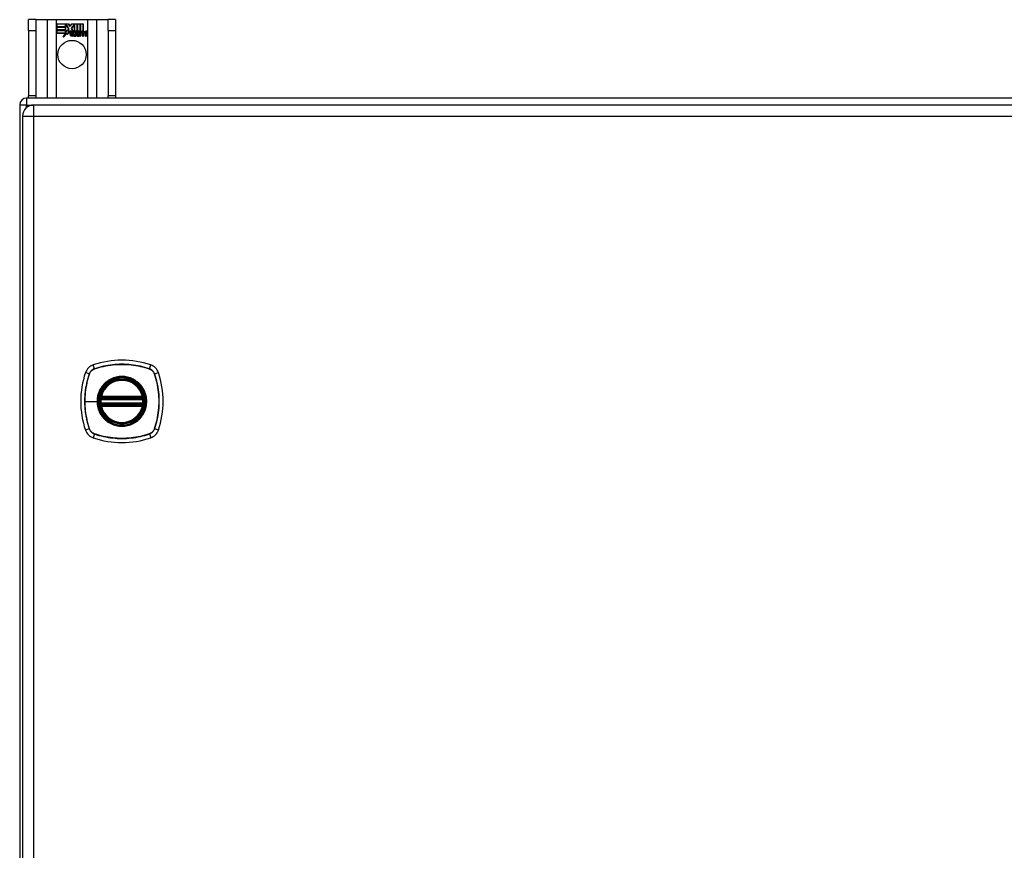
# Model space of a CAD drawing. Header units: inches. Extents: x 11 to 198, y 14 to 125.
# Tile 13 of 24: x 83 to 97, y 80 to 92. Entities that reach past the tile are written whole.
import ezdxf

# ---------------------------------------------------------------- set-up
doc = ezdxf.new("R2010")
doc.units = ezdxf.units.IN
doc.header["$MEASUREMENT"] = 0
doc.layers.add('Visible Edges(ANSI)', color=7, linetype='Continuous', lineweight=25)
doc.layers.add('Visible Tangent Edges(ANSI)', color=7, linetype='Continuous', lineweight=25)

msp = doc.modelspace()

# ---------------------------------------------------------------- linework, layer by layer
at = {"layer": 'Visible Edges(ANSI)'}
for p, q in [((83.158, 92.264), (83.053, 92.264)), ((83.053, 92.108), (83.053, 92.264)), ((83.158, 92.264), (83.158, 92.108)), ((83.158, 92.264), (83.322, 92.264)), ((83.322, 92.264), (83.457, 92.264)), ((83.457, 92.264), (83.899, 92.264)), ((83.462, 92.202), (83.629, 92.202)), ((83.462, 92.161), (83.462, 92.202)), ((83.462, 92.201), (83.462, 92.162)), ((83.629, 92.201), (83.462, 92.201)), ((83.462, 92.162), (83.584, 92.162)), ((83.585, 92.161), (83.462, 92.161)), ((83.462, 92.116), (83.462, 92.156)), ((83.462, 92.156), (83.585, 92.156)), ((83.462, 92.155), (83.462, 92.117)), ((83.584, 92.155), (83.462, 92.155)), ((83.584, 92.162), (83.584, 92.197)), ((83.584, 92.197), (83.589, 92.197)), ((83.584, 92.117), (83.584, 92.155)), ((83.585, 92.196), (83.585, 92.161)), ((83.588, 92.196), (83.585, 92.196)), ((83.585, 92.156), (83.585, 92.116)), ((83.631, 92.134), (83.588, 92.196)), ((83.589, 92.197), (83.632, 92.134)), ((83.629, 92.202), (83.651, 92.169)), ((83.651, 92.167), (83.629, 92.201)), ((83.651, 92.169), (83.668, 92.202)), ((83.669, 92.201), (83.651, 92.167)), ((83.668, 92.202), (83.752, 92.202)), ((83.668, 92.139), (83.711, 92.197)), ((83.693, 92.103), (83.668, 92.139)), ((83.751, 92.201), (83.669, 92.201)), ((83.711, 92.196), (83.669, 92.139)), ((83.669, 92.139), (83.695, 92.101)), ((83.711, 92.197), (83.715, 92.197)), ((83.714, 92.196), (83.711, 92.196)), ((83.714, 92.101), (83.714, 92.196)), ((83.715, 92.197), (83.715, 92.101)), ((83.751, 92.082), (83.751, 92.201)), ((83.752, 92.202), (83.752, 92.078)), ((83.757, 92.088), (83.757, 92.202)), ((83.757, 92.202), (83.794, 92.202)), ((83.758, 92.201), (83.758, 92.09)), ((83.794, 92.201), (83.758, 92.201)), ((83.794, 92.202), (83.794, 92.101)), ((83.794, 92.101), (83.794, 92.201)), ((83.8, 92.101), (83.8, 92.202)), ((83.8, 92.202), (83.837, 92.202)), ((83.8, 92.201), (83.8, 92.101)), ((83.836, 92.201), (83.8, 92.201)), ((83.836, 92.103), (83.836, 92.201)), ((83.837, 92.202), (83.837, 92.102)), ((83.899, 92.264), (84.034, 92.264)), ((84.034, 92.264), (84.198, 92.264)), ((84.198, 92.108), (84.198, 92.264)), ((84.303, 92.264), (84.198, 92.264)), ((84.303, 92.264), (84.303, 92.108)), ((83.053, 92.108), (83.053, 91.17)), ((83.158, 92.108), (83.158, 91.17)), ((83.462, 92.117), (83.584, 92.117)), ((83.585, 92.116), (83.462, 92.116)), ((83.584, 92.11), (83.462, 92.11)), ((83.462, 92.11), (83.462, 92.071)), ((83.462, 92.11), (83.585, 92.11)), ((83.462, 92.07), (83.462, 92.11)), ((83.462, 92.071), (83.584, 92.071)), ((83.583, 92.07), (83.462, 92.07)), ((83.552, 92.011), (83.583, 92.07)), ((83.607, 92.068), (83.552, 92.011)), ((83.584, 92.071), (83.555, 92.015)), ((83.555, 92.015), (83.607, 92.07)), ((83.584, 92.075), (83.584, 92.11)), ((83.586, 92.075), (83.584, 92.075)), ((83.585, 92.11), (83.585, 92.076)), ((83.585, 92.076), (83.586, 92.076)), ((83.586, 92.076), (83.604, 92.111)), ((83.604, 92.109), (83.586, 92.075)), ((83.604, 92.111), (83.607, 92.099)), ((83.606, 92.097), (83.604, 92.109)), ((83.632, 92.134), (83.606, 92.097)), ((83.607, 92.099), (83.631, 92.134)), ((83.607, 92.07), (83.61, 92.053)), ((83.609, 92.051), (83.607, 92.068)), ((83.648, 92.106), (83.609, 92.051)), ((83.61, 92.053), (83.648, 92.107)), ((83.648, 92.107), (83.657, 92.093)), ((83.657, 92.091), (83.648, 92.106)), ((83.661, 92.059), (83.707, 92.059)), ((83.707, 92.058), (83.662, 92.058)), ((83.663, 92.07), (83.693, 92.07)), ((83.694, 92.069), (83.663, 92.069)), ((83.698, 92.033), (83.698, 92.042)), ((83.699, 92.043), (83.699, 92.032)), ((83.706, 92.029), (83.737, 92.064)), ((83.726, 92.029), (83.706, 92.029)), ((83.737, 92.063), (83.707, 92.029)), ((83.707, 92.029), (83.726, 92.029)), ((83.743, 92.101), (83.714, 92.101)), ((83.715, 92.101), (83.743, 92.101)), ((83.737, 92.064), (83.719, 92.097)), ((83.719, 92.097), (83.74, 92.097)), ((83.721, 92.096), (83.737, 92.063)), ((83.739, 92.096), (83.721, 92.096)), ((83.726, 92.029), (83.743, 92.054)), ((83.743, 92.053), (83.726, 92.029)), ((83.749, 92.073), (83.739, 92.096)), ((83.74, 92.097), (83.749, 92.074)), ((83.743, 92.101), (83.751, 92.082)), ((83.752, 92.078), (83.743, 92.101)), ((83.743, 92.054), (83.746, 92.054)), ((83.746, 92.053), (83.743, 92.053)), ((83.746, 92.054), (83.756, 92.029)), ((83.755, 92.029), (83.746, 92.053)), ((83.749, 92.074), (83.752, 92.074)), ((83.752, 92.073), (83.749, 92.073)), ((83.752, 92.074), (83.769, 92.097)), ((83.769, 92.096), (83.752, 92.073)), ((83.776, 92.029), (83.755, 92.029)), ((83.756, 92.029), (83.774, 92.029)), ((83.767, 92.101), (83.757, 92.088)), ((83.758, 92.09), (83.766, 92.101)), ((83.758, 92.064), (83.787, 92.096)), ((83.774, 92.029), (83.758, 92.064)), ((83.789, 92.097), (83.759, 92.064)), ((83.759, 92.064), (83.776, 92.029)), ((83.766, 92.101), (83.794, 92.101)), ((83.794, 92.101), (83.767, 92.101)), ((83.769, 92.097), (83.789, 92.097)), ((83.787, 92.096), (83.769, 92.096)), ((83.784, 92.029), (83.796, 92.097)), ((83.801, 92.029), (83.784, 92.029)), ((83.797, 92.096), (83.785, 92.029)), ((83.785, 92.029), (83.8, 92.029)), ((83.796, 92.097), (83.81, 92.097)), ((83.81, 92.096), (83.797, 92.096)), ((83.8, 92.101), (83.816, 92.101)), ((83.815, 92.101), (83.8, 92.101)), ((83.8, 92.029), (83.805, 92.057)), ((83.806, 92.057), (83.801, 92.029)), ((83.81, 92.097), (83.809, 92.085)), ((83.809, 92.084), (83.81, 92.096)), ((83.809, 92.085), (83.813, 92.085)), ((83.813, 92.084), (83.809, 92.084)), ((83.814, 92.093), (83.815, 92.101)), ((83.816, 92.101), (83.815, 92.095)), ((83.835, 92.072), (83.827, 92.029)), ((83.827, 92.029), (83.834, 92.072)), ((83.827, 92.029), (83.842, 92.029)), ((83.843, 92.029), (83.827, 92.029)), ((83.842, 92.029), (83.847, 92.057)), ((83.848, 92.057), (83.843, 92.029)), ((83.877, 92.072), (83.869, 92.029)), ((83.869, 92.029), (83.876, 92.072)), ((83.869, 92.029), (83.884, 92.029)), ((83.885, 92.029), (83.869, 92.029)), ((83.884, 92.029), (83.893, 92.072)), ((83.893, 92.072), (83.885, 92.029)), ((84.198, 92.108), (84.198, 91.17)), ((84.303, 92.108), (84.303, 91.17)), ((83.053, 91.139), (83.053, 91.17)), ((83.158, 91.17), (83.158, 91.139)), ((84.198, 91.139), (84.198, 91.17)), ((84.303, 91.17), (84.303, 91.139)), ((82.928, 91.04), (82.928, 49.238)), ((112.829, 91.139), (83.027, 91.139)), ((112.726, 91.04), (83.13, 91.04)), ((82.969, 90.879), (82.969, 49.398)), ((84.096, 86.829), (84.69, 86.829)), ((84.1, 86.849), (84.686, 86.849)), ((84.69, 86.751), (84.096, 86.751)), ((84.686, 86.731), (84.1, 86.731))]:
    msp.add_line(p, q, dxfattribs=at)
at = {"layer": 'Visible Edges(ANSI)', "flags": 128}
for points in [[(84.084, 86.843), (84.084, 86.843), (84.084, 86.843), (84.084, 86.843), (84.084, 86.842), (84.084, 86.842), (84.084, 86.841), (84.084, 86.841), (84.084, 86.84), (84.084, 86.839), (84.084, 86.838), (84.083, 86.837), (84.083, 86.836), (84.083, 86.835), (84.083, 86.834), (84.083, 86.832), (84.083, 86.831), (84.082, 86.83), (84.082, 86.828), (84.082, 86.827), (84.082, 86.825), (84.082, 86.823), (84.082, 86.822), (84.081, 86.82), (84.081, 86.819)], [(84.705, 86.819), (84.704, 86.82), (84.704, 86.822), (84.704, 86.823), (84.704, 86.825), (84.704, 86.827), (84.704, 86.828), (84.703, 86.83), (84.703, 86.831), (84.703, 86.832), (84.703, 86.834), (84.703, 86.835), (84.702, 86.836), (84.702, 86.837), (84.702, 86.838), (84.702, 86.839), (84.702, 86.84), (84.702, 86.841), (84.702, 86.841), (84.702, 86.842), (84.701, 86.842), (84.701, 86.843), (84.701, 86.843), (84.701, 86.843), (84.701, 86.843)], [(84.081, 86.761), (84.081, 86.76), (84.082, 86.758), (84.082, 86.757), (84.082, 86.755), (84.082, 86.754), (84.082, 86.752), (84.082, 86.751), (84.083, 86.749), (84.083, 86.748), (84.083, 86.747), (84.083, 86.745), (84.083, 86.744), (84.083, 86.743), (84.084, 86.742), (84.084, 86.741), (84.084, 86.74), (84.084, 86.739), (84.084, 86.739), (84.084, 86.738), (84.084, 86.738), (84.084, 86.737), (84.084, 86.737), (84.084, 86.737), (84.084, 86.737)], [(84.701, 86.737), (84.701, 86.737), (84.701, 86.737), (84.701, 86.737), (84.701, 86.738), (84.702, 86.738), (84.702, 86.739), (84.702, 86.739), (84.702, 86.74), (84.702, 86.741), (84.702, 86.742), (84.702, 86.743), (84.702, 86.744), (84.703, 86.745), (84.703, 86.747), (84.703, 86.748), (84.703, 86.749), (84.703, 86.751), (84.704, 86.752), (84.704, 86.754), (84.704, 86.755), (84.704, 86.757), (84.704, 86.758), (84.704, 86.76), (84.705, 86.761)]]:
    msp.add_lwpolyline(points, dxfattribs=at)
at = {"layer": 'Visible Edges(ANSI)'}
for centre, radius in [((83.678, 91.764), 0.203), ((84.393, 86.79), 0.32), ((84.393, 86.79), 0.315)]:
    msp.add_circle(centre, radius, dxfattribs=at)
for centre, radius, start, end in [((83.694, 92.052), 0.0498, 134.1684, 176.5646), ((83.669, 92.054), 0.0247, 176.5646, 261.5605), ((83.694, 92.052), 0.049, 134.1684, 176.5646), ((83.669, 92.054), 0.0239, 176.5646, 261.5605), ((83.685, 92.061), 0.042, 79.6582, 131.9139), ((83.685, 92.061), 0.0412, 77.079, 133.1785), ((83.685, 92.061), 0.0374, 80.4085, 134.1684), ((83.685, 92.061), 0.0366, 80.3604, 134.1684), ((83.673, 92.055), 0.0127, 160.9907, 244.6784), ((83.673, 92.055), 0.012, 163.5261, 244.6784), ((83.684, 92.067), 0.0218, 109.3797, 175.226), ((83.684, 92.067), 0.021, 109.3797, 172.9975), ((83.676, 92.105), 0.0751, 261.5605, 286.9141), ((83.676, 92.105), 0.0759, 261.5605, 287.3343), ((83.684, 92.079), 0.0384, 244.6784, 292.5609), ((83.684, 92.079), 0.0391, 244.6784, 290.9242), ((83.682, 92.074), 0.0137, 51.1652, 109.3797), ((83.682, 92.074), 0.0144, 51.1652, 109.3797), ((83.683, 92.075), 0.0119, 331.4547, 51.1652), ((83.69, 92.079), 0.0183, 23.8445, 85.1757), ((83.683, 92.075), 0.0127, 329.421, 51.1652), ((83.69, 92.079), 0.019, 23.8445, 85.0802), ((83.675, 92.073), 0.0345, 336.9643, 23.8445), ((83.675, 92.073), 0.0352, 336.1555, 23.8445), ((83.863, 92.047), 0.0589, 147.5992, 170), ((83.863, 92.047), 0.0581, 147.5992, 170), ((83.838, 92.069), 0.03, 89.4776, 147.4114), ((83.838, 92.069), 0.0293, 89.4776, 148.2123), ((83.827, 92.069), 0.0165, 96.03, 147.5992), ((83.836, 92.072), 0.03, 88.7952, 136.5849), ((83.827, 92.069), 0.0157, 96.03, 147.5992), ((83.836, 92.072), 0.0307, 90.2222, 132.7339), ((83.826, 92.078), 0.00825, 23.5571, 96.03), ((83.826, 92.078), 0.0075, 23.5571, 96.03), ((83.819, 92.075), 0.0154, 350, 23.5571), ((83.819, 92.075), 0.0161, 350, 23.5571), ((83.838, 92.086), 0.0127, 16.9928, 89.4776), ((83.838, 92.086), 0.0119, 16.9928, 89.4776), ((83.905, 92.048), 0.0589, 148.5524, 170.8204), ((83.905, 92.048), 0.0581, 148.5584, 170.8257), ((83.816, 92.079), 0.0353, 357.7769, 16.9928), ((83.88, 92.068), 0.0299, 89.6788, 160.8136), ((83.816, 92.079), 0.036, 3.6169, 16.9928), ((83.88, 92.068), 0.0307, 89.6788, 153.9508), ((83.869, 92.069), 0.0165, 96.1027, 147.6301), ((83.869, 92.069), 0.0157, 96.1027, 147.6083), ((83.868, 92.078), 0.00825, 23.5487, 96.1027), ((83.868, 92.078), 0.0075, 23.5487, 96.1027), ((83.861, 92.075), 0.0154, 349.9922, 23.5487), ((83.861, 92.075), 0.0161, 349.9924, 23.5487), ((83.88, 92.086), 0.0131, 18.4748, 89.6788), ((83.88, 92.086), 0.0124, 18.4748, 89.6788), ((83.858, 92.078), 0.0352, 349, 18.4748), ((83.858, 92.078), 0.036, 349, 18.4748), ((83.027, 91.04), 0.099, 90, 180), ((83.13, 90.879), 0.161, 90, 180), ((84.393, 86.101), 1.28, 71.2278, 108.7722), ((85.082, 86.79), 1.28, 161.2278, 198.7722), ((84.038, 87.145), 0.177, 108.7722, 161.2278), ((84.748, 87.145), 0.177, 18.7722, 71.2278), ((83.704, 86.79), 1.28, 341.2278, 18.7722), ((84.393, 86.79), 0.313, 13.6344, 166.3656), ((84.393, 86.79), 0.313, 174.7499, 185.2501), ((84.393, 86.79), 0.313, 166.3656, 170.216), ((84.096, 86.841), 0.0118, 170.216, 270), ((84.1, 86.861), 0.0118, 166.3656, 270), ((84.686, 86.861), 0.0118, 270, 13.6344), ((84.69, 86.841), 0.0118, 270, 9.784), ((84.393, 86.79), 0.313, 9.784, 13.6344), ((84.393, 86.79), 0.313, 354.7499, 5.2501), ((84.096, 86.739), 0.0118, 90, 189.784), ((84.393, 86.79), 0.313, 189.784, 193.6344), ((84.1, 86.719), 0.0118, 90, 193.6344), ((84.393, 86.79), 0.313, 193.6344, 346.3656), ((84.686, 86.719), 0.0118, 346.3656, 90), ((84.69, 86.739), 0.0118, 350.216, 90), ((84.393, 86.79), 0.313, 346.3656, 350.216), ((84.038, 86.435), 0.177, 198.7722, 251.2278), ((84.748, 86.435), 0.177, 288.7722, 341.2278), ((84.393, 87.479), 1.28, 251.2278, 288.7722)]:
    msp.add_arc(centre, radius, start, end, dxfattribs=at)
at = {"layer": 'Visible Tangent Edges(ANSI)'}
for p, q in [((83.322, 92.264), (83.322, 91.139)), ((83.457, 91.139), (83.457, 92.264)), ((83.899, 92.264), (83.899, 91.139)), ((84.034, 91.139), (84.034, 92.264)), ((83.053, 92.108), (83.158, 92.108)), ((84.198, 92.108), (84.303, 92.108)), ((83.158, 91.17), (83.053, 91.17)), ((84.303, 91.17), (84.198, 91.17)), ((83.027, 91.04), (82.928, 91.04)), ((83.027, 91.139), (83.027, 91.04)), ((83.027, 91.04), (83.117, 91.04)), ((83.027, 91.003), (83.027, 91.04)), ((83.13, 90.879), (83.13, 91.04)), ((82.969, 90.879), (83.13, 90.879)), ((83.13, 90.879), (112.726, 90.879)), ((83.13, 49.398), (83.13, 90.879)), ((83.925, 87.183), (83.87, 87.202)), ((84, 87.258), (83.981, 87.313)), ((84, 87.256), (84.001, 87.256)), ((84.785, 87.256), (84.785, 87.256)), ((84.786, 87.258), (84.805, 87.313)), ((84.86, 87.183), (84.915, 87.202)), ((83.927, 87.182), (83.927, 87.182)), ((84.858, 87.182), (84.859, 87.182)), ((83.862, 86.79), (84.036, 86.79)), ((84.041, 86.79), (84.036, 86.79)), ((84.093, 86.818), (84.081, 86.819)), ((84.09, 86.842), (84.084, 86.843)), ((84.089, 86.864), (84.1, 86.861)), ((84.093, 86.818), (84.693, 86.818)), ((84.096, 86.829), (84.096, 86.84)), ((84.1, 86.849), (84.1, 86.861)), ((84.686, 86.861), (84.1, 86.861)), ((84.1, 86.839), (84.1, 86.849)), ((84.1, 86.839), (84.686, 86.839)), ((84.686, 86.861), (84.697, 86.864)), ((84.686, 86.861), (84.686, 86.849)), ((84.686, 86.849), (84.686, 86.839)), ((84.69, 86.84), (84.69, 86.829)), ((84.705, 86.819), (84.693, 86.818)), ((84.701, 86.843), (84.695, 86.842)), ((84.093, 86.763), (84.081, 86.761)), ((84.084, 86.737), (84.09, 86.738)), ((84.1, 86.719), (84.089, 86.716)), ((84.693, 86.763), (84.093, 86.763)), ((84.096, 86.741), (84.096, 86.751)), ((84.1, 86.731), (84.1, 86.741)), ((84.686, 86.741), (84.1, 86.741)), ((84.1, 86.719), (84.1, 86.731)), ((84.1, 86.719), (84.686, 86.719)), ((84.686, 86.741), (84.686, 86.731)), ((84.686, 86.731), (84.686, 86.719)), ((84.697, 86.716), (84.686, 86.719)), ((84.69, 86.751), (84.69, 86.741)), ((84.705, 86.761), (84.693, 86.763)), ((84.695, 86.738), (84.701, 86.737)), ((83.925, 86.397), (83.87, 86.378)), ((83.927, 86.398), (83.927, 86.398)), ((84.859, 86.398), (84.858, 86.398)), ((84.915, 86.378), (84.86, 86.397)), ((84, 86.323), (83.981, 86.268)), ((84.001, 86.324), (84, 86.325)), ((84.785, 86.325), (84.785, 86.324)), ((84.786, 86.323), (84.805, 86.268))]:
    msp.add_line(p, q, dxfattribs=at)
at = {"layer": 'Visible Tangent Edges(ANSI)', "flags": 128}
for points in [[(84, 87.258), (83.996, 87.256), (83.991, 87.254), (83.987, 87.253), (83.983, 87.251), (83.979, 87.248), (83.975, 87.246), (83.971, 87.244), (83.968, 87.241), (83.964, 87.238), (83.96, 87.235), (83.957, 87.232), (83.954, 87.229), (83.951, 87.226), (83.948, 87.223), (83.945, 87.219), (83.942, 87.215), (83.939, 87.212), (83.937, 87.208), (83.935, 87.204), (83.932, 87.2), (83.93, 87.196), (83.929, 87.192), (83.927, 87.187), (83.925, 87.183)], [(83.927, 87.182), (83.929, 87.187), (83.931, 87.191), (83.932, 87.195), (83.934, 87.199), (83.937, 87.203), (83.939, 87.207), (83.941, 87.21), (83.944, 87.214), (83.947, 87.217), (83.949, 87.221), (83.952, 87.224), (83.956, 87.227), (83.959, 87.231), (83.962, 87.234), (83.965, 87.236), (83.969, 87.239), (83.973, 87.242), (83.976, 87.244), (83.98, 87.246), (83.984, 87.249), (83.988, 87.251), (83.992, 87.252), (83.996, 87.254), (84, 87.256)], [(84.786, 87.258), (84.754, 87.268), (84.722, 87.277), (84.69, 87.286), (84.657, 87.293), (84.625, 87.3), (84.592, 87.306), (84.559, 87.311), (84.525, 87.315), (84.492, 87.318), (84.459, 87.32), (84.425, 87.322), (84.392, 87.322), (84.359, 87.322), (84.326, 87.32), (84.292, 87.318), (84.259, 87.315), (84.226, 87.311), (84.193, 87.306), (84.161, 87.3), (84.128, 87.293), (84.096, 87.286), (84.063, 87.277), (84.031, 87.268), (84, 87.258)], [(84.001, 87.256), (84.032, 87.266), (84.064, 87.275), (84.096, 87.284), (84.129, 87.292), (84.161, 87.299), (84.194, 87.304), (84.227, 87.309), (84.26, 87.314), (84.293, 87.317), (84.326, 87.319), (84.359, 87.32), (84.392, 87.321), (84.425, 87.32), (84.459, 87.319), (84.492, 87.317), (84.525, 87.314), (84.558, 87.31), (84.591, 87.305), (84.624, 87.299), (84.657, 87.292), (84.689, 87.284), (84.721, 87.275), (84.753, 87.266), (84.785, 87.256)], [(84.785, 87.256), (84.789, 87.254), (84.794, 87.252), (84.798, 87.251), (84.802, 87.249), (84.806, 87.246), (84.809, 87.244), (84.813, 87.242), (84.817, 87.239), (84.82, 87.236), (84.824, 87.234), (84.827, 87.231), (84.83, 87.227), (84.833, 87.224), (84.836, 87.221), (84.839, 87.217), (84.842, 87.214), (84.844, 87.21), (84.847, 87.207), (84.849, 87.203), (84.851, 87.199), (84.853, 87.195), (84.855, 87.191), (84.857, 87.187), (84.858, 87.182)], [(84.86, 87.183), (84.859, 87.187), (84.857, 87.192), (84.855, 87.196), (84.853, 87.2), (84.851, 87.204), (84.849, 87.208), (84.846, 87.212), (84.844, 87.215), (84.841, 87.219), (84.838, 87.223), (84.835, 87.226), (84.832, 87.229), (84.829, 87.232), (84.825, 87.235), (84.822, 87.238), (84.818, 87.241), (84.814, 87.244), (84.811, 87.246), (84.807, 87.248), (84.803, 87.251), (84.799, 87.253), (84.794, 87.254), (84.79, 87.256), (84.786, 87.258)], [(83.925, 87.183), (83.915, 87.152), (83.906, 87.12), (83.897, 87.087), (83.89, 87.055), (83.883, 87.022), (83.877, 86.989), (83.872, 86.956), (83.868, 86.923), (83.865, 86.889), (83.863, 86.856), (83.861, 86.823), (83.861, 86.79), (83.861, 86.756), (83.863, 86.723), (83.865, 86.69), (83.868, 86.657), (83.872, 86.623), (83.877, 86.591), (83.883, 86.558), (83.89, 86.525), (83.897, 86.493), (83.906, 86.461), (83.915, 86.429), (83.925, 86.397)], [(83.862, 86.79), (83.862, 86.807), (83.863, 86.823), (83.863, 86.84), (83.864, 86.856), (83.865, 86.873), (83.866, 86.89), (83.868, 86.906), (83.869, 86.923), (83.871, 86.939), (83.873, 86.956), (83.876, 86.972), (83.878, 86.989), (83.881, 87.005), (83.884, 87.022), (83.888, 87.038), (83.891, 87.054), (83.895, 87.07), (83.899, 87.087), (83.903, 87.103), (83.908, 87.119), (83.912, 87.135), (83.917, 87.151), (83.922, 87.166), (83.927, 87.182)], [(84.041, 86.79), (84.053, 86.881), (84.088, 86.966), (84.144, 87.04), (84.217, 87.095), (84.302, 87.13), (84.393, 87.142), (84.484, 87.13), (84.569, 87.095), (84.642, 87.039), (84.698, 86.966), (84.733, 86.881), (84.745, 86.79), (84.733, 86.699), (84.698, 86.613), (84.642, 86.541), (84.569, 86.485), (84.484, 86.45), (84.393, 86.438), (84.301, 86.45), (84.216, 86.485), (84.144, 86.541), (84.088, 86.614), (84.053, 86.699), (84.041, 86.79)], [(84.165, 87.065), (84.163, 87.063), (84.161, 87.061), (84.159, 87.059), (84.157, 87.057), (84.155, 87.056), (84.153, 87.054), (84.151, 87.052), (84.149, 87.05), (84.147, 87.048), (84.145, 87.046), (84.143, 87.044), (84.141, 87.042), (84.139, 87.04), (84.137, 87.038), (84.135, 87.036), (84.133, 87.034), (84.131, 87.032), (84.129, 87.03), (84.127, 87.028), (84.126, 87.026), (84.124, 87.024), (84.122, 87.022), (84.12, 87.02), (84.118, 87.018)], [(84.62, 87.065), (84.604, 87.077), (84.587, 87.089), (84.57, 87.1), (84.552, 87.109), (84.533, 87.118), (84.514, 87.126), (84.494, 87.132), (84.474, 87.137), (84.454, 87.142), (84.434, 87.145), (84.414, 87.146), (84.393, 87.147), (84.372, 87.146), (84.352, 87.145), (84.331, 87.142), (84.311, 87.137), (84.291, 87.132), (84.272, 87.126), (84.253, 87.118), (84.234, 87.109), (84.216, 87.1), (84.198, 87.089), (84.181, 87.077), (84.165, 87.065)], [(84.668, 87.018), (84.666, 87.02), (84.664, 87.022), (84.662, 87.024), (84.66, 87.026), (84.658, 87.028), (84.657, 87.03), (84.655, 87.032), (84.653, 87.034), (84.651, 87.036), (84.649, 87.038), (84.647, 87.04), (84.645, 87.042), (84.643, 87.044), (84.641, 87.046), (84.639, 87.048), (84.637, 87.05), (84.635, 87.052), (84.633, 87.054), (84.631, 87.056), (84.629, 87.057), (84.627, 87.059), (84.625, 87.061), (84.623, 87.063), (84.62, 87.065)], [(84.859, 87.182), (84.869, 87.151), (84.878, 87.119), (84.887, 87.087), (84.895, 87.054), (84.901, 87.022), (84.907, 86.989), (84.912, 86.956), (84.916, 86.923), (84.92, 86.89), (84.922, 86.857), (84.923, 86.824), (84.924, 86.791), (84.923, 86.758), (84.922, 86.724), (84.92, 86.691), (84.916, 86.658), (84.912, 86.625), (84.907, 86.592), (84.901, 86.559), (84.895, 86.526), (84.887, 86.494), (84.878, 86.462), (84.869, 86.43), (84.859, 86.398)], [(84.86, 86.397), (84.871, 86.429), (84.88, 86.461), (84.889, 86.493), (84.896, 86.526), (84.903, 86.558), (84.909, 86.591), (84.914, 86.624), (84.918, 86.658), (84.921, 86.691), (84.923, 86.724), (84.925, 86.758), (84.925, 86.791), (84.925, 86.824), (84.923, 86.857), (84.921, 86.891), (84.918, 86.924), (84.914, 86.957), (84.909, 86.99), (84.903, 87.022), (84.896, 87.055), (84.889, 87.087), (84.88, 87.12), (84.871, 87.152), (84.86, 87.183)], [(84.118, 87.018), (84.112, 87.01), (84.106, 87.001), (84.1, 86.993), (84.094, 86.985), (84.088, 86.976), (84.083, 86.967), (84.078, 86.958), (84.073, 86.949), (84.069, 86.94), (84.065, 86.93), (84.061, 86.921), (84.057, 86.911), (84.054, 86.901), (84.051, 86.892), (84.048, 86.882), (84.045, 86.872), (84.043, 86.862), (84.041, 86.851), (84.04, 86.841), (84.038, 86.831), (84.037, 86.821), (84.037, 86.811), (84.036, 86.8), (84.036, 86.79)], [(84.668, 86.563), (84.68, 86.579), (84.692, 86.596), (84.703, 86.613), (84.712, 86.631), (84.721, 86.65), (84.729, 86.669), (84.735, 86.689), (84.74, 86.709), (84.744, 86.729), (84.747, 86.749), (84.749, 86.77), (84.75, 86.79), (84.749, 86.811), (84.747, 86.831), (84.744, 86.852), (84.74, 86.872), (84.735, 86.892), (84.728, 86.911), (84.721, 86.93), (84.712, 86.949), (84.703, 86.967), (84.692, 86.985), (84.68, 87.002), (84.668, 87.018)], [(83.927, 86.398), (83.922, 86.414), (83.917, 86.43), (83.912, 86.446), (83.907, 86.461), (83.903, 86.478), (83.899, 86.494), (83.895, 86.51), (83.891, 86.526), (83.888, 86.542), (83.884, 86.558), (83.881, 86.575), (83.879, 86.591), (83.876, 86.608), (83.873, 86.624), (83.871, 86.641), (83.869, 86.657), (83.868, 86.674), (83.866, 86.69), (83.865, 86.707), (83.864, 86.724), (83.863, 86.74), (83.863, 86.757), (83.862, 86.773), (83.862, 86.79)], [(84.036, 86.79), (84.036, 86.78), (84.037, 86.77), (84.037, 86.759), (84.038, 86.749), (84.04, 86.739), (84.041, 86.729), (84.043, 86.719), (84.046, 86.708), (84.048, 86.698), (84.051, 86.689), (84.054, 86.679), (84.057, 86.669), (84.061, 86.659), (84.065, 86.65), (84.069, 86.641), (84.073, 86.631), (84.078, 86.622), (84.083, 86.613), (84.088, 86.604), (84.094, 86.596), (84.1, 86.587), (84.106, 86.579), (84.112, 86.571), (84.118, 86.563)], [(84.089, 86.864), (84.089, 86.863), (84.088, 86.862), (84.088, 86.861), (84.088, 86.86), (84.088, 86.859), (84.088, 86.858), (84.088, 86.857), (84.088, 86.856), (84.088, 86.855), (84.088, 86.854), (84.088, 86.853), (84.088, 86.853), (84.088, 86.852), (84.088, 86.851), (84.088, 86.85), (84.088, 86.849), (84.088, 86.848), (84.088, 86.847), (84.089, 86.846), (84.089, 86.845), (84.089, 86.845), (84.09, 86.844), (84.09, 86.843), (84.09, 86.842)], [(84.09, 86.842), (84.091, 86.842), (84.091, 86.842), (84.091, 86.842), (84.091, 86.842), (84.091, 86.841), (84.092, 86.841), (84.092, 86.841), (84.092, 86.841), (84.092, 86.841), (84.093, 86.841), (84.093, 86.841), (84.093, 86.841), (84.093, 86.84), (84.093, 86.84), (84.094, 86.84), (84.094, 86.84), (84.094, 86.84), (84.094, 86.84), (84.095, 86.84), (84.095, 86.84), (84.095, 86.84), (84.096, 86.84), (84.096, 86.84), (84.096, 86.84)], [(84.093, 86.818), (84.093, 86.818), (84.093, 86.819), (84.093, 86.82), (84.094, 86.821), (84.094, 86.821), (84.094, 86.822), (84.094, 86.823), (84.094, 86.824), (84.094, 86.824), (84.095, 86.825), (84.095, 86.825), (84.095, 86.826), (84.095, 86.827), (84.095, 86.827), (84.095, 86.827), (84.096, 86.828), (84.096, 86.828), (84.096, 86.829), (84.096, 86.829), (84.096, 86.829), (84.096, 86.829), (84.096, 86.829), (84.096, 86.829), (84.096, 86.829)], [(84.096, 86.84), (84.096, 86.84), (84.096, 86.84), (84.097, 86.84), (84.097, 86.839), (84.097, 86.839), (84.097, 86.839), (84.097, 86.839), (84.097, 86.839), (84.098, 86.839), (84.098, 86.839), (84.098, 86.839), (84.098, 86.839), (84.098, 86.839), (84.098, 86.839), (84.099, 86.839), (84.099, 86.839), (84.099, 86.839), (84.099, 86.839), (84.099, 86.839), (84.1, 86.839), (84.1, 86.839), (84.1, 86.839), (84.1, 86.839), (84.1, 86.839)], [(84.686, 86.839), (84.686, 86.839), (84.686, 86.839), (84.686, 86.839), (84.686, 86.839), (84.686, 86.839), (84.687, 86.839), (84.687, 86.839), (84.687, 86.839), (84.687, 86.839), (84.687, 86.839), (84.687, 86.839), (84.688, 86.839), (84.688, 86.839), (84.688, 86.839), (84.688, 86.839), (84.688, 86.839), (84.688, 86.839), (84.689, 86.839), (84.689, 86.839), (84.689, 86.839), (84.689, 86.84), (84.689, 86.84), (84.69, 86.84), (84.69, 86.84)], [(84.69, 86.84), (84.69, 86.84), (84.69, 86.84), (84.69, 86.84), (84.691, 86.84), (84.691, 86.84), (84.691, 86.84), (84.692, 86.84), (84.692, 86.84), (84.692, 86.84), (84.692, 86.84), (84.693, 86.84), (84.693, 86.841), (84.693, 86.841), (84.693, 86.841), (84.693, 86.841), (84.694, 86.841), (84.694, 86.841), (84.694, 86.841), (84.694, 86.841), (84.695, 86.842), (84.695, 86.842), (84.695, 86.842), (84.695, 86.842), (84.695, 86.842)], [(84.69, 86.829), (84.69, 86.829), (84.69, 86.829), (84.69, 86.829), (84.69, 86.829), (84.69, 86.829), (84.69, 86.829), (84.69, 86.828), (84.69, 86.828), (84.69, 86.827), (84.69, 86.827), (84.691, 86.827), (84.691, 86.826), (84.691, 86.825), (84.691, 86.825), (84.691, 86.824), (84.691, 86.824), (84.692, 86.823), (84.692, 86.822), (84.692, 86.821), (84.692, 86.821), (84.692, 86.82), (84.693, 86.819), (84.693, 86.818), (84.693, 86.818)], [(84.695, 86.842), (84.696, 86.843), (84.696, 86.844), (84.696, 86.845), (84.697, 86.845), (84.697, 86.846), (84.697, 86.847), (84.698, 86.848), (84.698, 86.849), (84.698, 86.85), (84.698, 86.851), (84.698, 86.852), (84.698, 86.853), (84.698, 86.853), (84.698, 86.854), (84.698, 86.855), (84.698, 86.856), (84.698, 86.857), (84.698, 86.858), (84.698, 86.859), (84.698, 86.86), (84.698, 86.861), (84.697, 86.862), (84.697, 86.863), (84.697, 86.864)], [(84.09, 86.738), (84.09, 86.737), (84.09, 86.736), (84.089, 86.736), (84.089, 86.735), (84.089, 86.734), (84.088, 86.733), (84.088, 86.732), (84.088, 86.731), (84.088, 86.73), (84.088, 86.73), (84.088, 86.729), (84.088, 86.728), (84.088, 86.727), (84.088, 86.726), (84.088, 86.725), (84.088, 86.724), (84.088, 86.723), (84.088, 86.722), (84.088, 86.721), (84.088, 86.72), (84.088, 86.719), (84.088, 86.718), (84.089, 86.717), (84.089, 86.716)], [(84.096, 86.741), (84.096, 86.741), (84.096, 86.741), (84.095, 86.74), (84.095, 86.74), (84.095, 86.74), (84.094, 86.74), (84.094, 86.74), (84.094, 86.74), (84.094, 86.74), (84.093, 86.74), (84.093, 86.74), (84.093, 86.74), (84.093, 86.74), (84.093, 86.739), (84.092, 86.739), (84.092, 86.739), (84.092, 86.739), (84.092, 86.739), (84.091, 86.739), (84.091, 86.739), (84.091, 86.738), (84.091, 86.738), (84.091, 86.738), (84.09, 86.738)], [(84.096, 86.751), (84.096, 86.751), (84.096, 86.751), (84.096, 86.751), (84.096, 86.751), (84.096, 86.751), (84.096, 86.752), (84.096, 86.752), (84.096, 86.752), (84.095, 86.753), (84.095, 86.753), (84.095, 86.754), (84.095, 86.754), (84.095, 86.755), (84.095, 86.755), (84.094, 86.756), (84.094, 86.757), (84.094, 86.757), (84.094, 86.758), (84.094, 86.759), (84.094, 86.759), (84.093, 86.76), (84.093, 86.761), (84.093, 86.762), (84.093, 86.763)], [(84.1, 86.741), (84.1, 86.741), (84.1, 86.741), (84.1, 86.741), (84.1, 86.741), (84.099, 86.741), (84.099, 86.741), (84.099, 86.741), (84.099, 86.741), (84.099, 86.741), (84.098, 86.741), (84.098, 86.741), (84.098, 86.741), (84.098, 86.741), (84.098, 86.741), (84.098, 86.741), (84.097, 86.741), (84.097, 86.741), (84.097, 86.741), (84.097, 86.741), (84.097, 86.741), (84.097, 86.741), (84.096, 86.741), (84.096, 86.741), (84.096, 86.741)], [(84.69, 86.741), (84.69, 86.741), (84.689, 86.741), (84.689, 86.741), (84.689, 86.741), (84.689, 86.741), (84.689, 86.741), (84.688, 86.741), (84.688, 86.741), (84.688, 86.741), (84.688, 86.741), (84.688, 86.741), (84.688, 86.741), (84.687, 86.741), (84.687, 86.741), (84.687, 86.741), (84.687, 86.741), (84.687, 86.741), (84.687, 86.741), (84.686, 86.741), (84.686, 86.741), (84.686, 86.741), (84.686, 86.741), (84.686, 86.741), (84.686, 86.741)], [(84.693, 86.763), (84.693, 86.762), (84.693, 86.761), (84.692, 86.76), (84.692, 86.759), (84.692, 86.759), (84.692, 86.758), (84.692, 86.757), (84.691, 86.757), (84.691, 86.756), (84.691, 86.755), (84.691, 86.755), (84.691, 86.754), (84.691, 86.754), (84.69, 86.753), (84.69, 86.753), (84.69, 86.752), (84.69, 86.752), (84.69, 86.752), (84.69, 86.751), (84.69, 86.751), (84.69, 86.751), (84.69, 86.751), (84.69, 86.751), (84.69, 86.751)], [(84.695, 86.738), (84.695, 86.738), (84.695, 86.738), (84.695, 86.738), (84.695, 86.739), (84.694, 86.739), (84.694, 86.739), (84.694, 86.739), (84.694, 86.739), (84.693, 86.739), (84.693, 86.739), (84.693, 86.74), (84.693, 86.74), (84.693, 86.74), (84.692, 86.74), (84.692, 86.74), (84.692, 86.74), (84.692, 86.74), (84.691, 86.74), (84.691, 86.74), (84.691, 86.74), (84.69, 86.74), (84.69, 86.741), (84.69, 86.741), (84.69, 86.741)], [(84.697, 86.716), (84.697, 86.717), (84.697, 86.718), (84.698, 86.719), (84.698, 86.72), (84.698, 86.721), (84.698, 86.722), (84.698, 86.723), (84.698, 86.724), (84.698, 86.725), (84.698, 86.726), (84.698, 86.727), (84.698, 86.728), (84.698, 86.729), (84.698, 86.73), (84.698, 86.73), (84.698, 86.731), (84.698, 86.732), (84.697, 86.733), (84.697, 86.734), (84.697, 86.735), (84.696, 86.736), (84.696, 86.736), (84.696, 86.737), (84.695, 86.738)], [(84.118, 86.563), (84.12, 86.56), (84.122, 86.558), (84.124, 86.556), (84.126, 86.554), (84.127, 86.552), (84.129, 86.55), (84.131, 86.548), (84.133, 86.546), (84.135, 86.544), (84.137, 86.542), (84.139, 86.54), (84.141, 86.538), (84.143, 86.536), (84.145, 86.534), (84.147, 86.532), (84.149, 86.53), (84.151, 86.528), (84.153, 86.526), (84.155, 86.525), (84.157, 86.523), (84.159, 86.521), (84.161, 86.519), (84.163, 86.517), (84.165, 86.515)], [(84.165, 86.515), (84.181, 86.503), (84.198, 86.491), (84.216, 86.48), (84.234, 86.471), (84.253, 86.462), (84.272, 86.454), (84.291, 86.448), (84.311, 86.443), (84.331, 86.439), (84.352, 86.436), (84.372, 86.434), (84.393, 86.433), (84.414, 86.434), (84.434, 86.436), (84.455, 86.439), (84.475, 86.443), (84.495, 86.448), (84.514, 86.455), (84.533, 86.462), (84.552, 86.471), (84.57, 86.48), (84.588, 86.491), (84.604, 86.503), (84.62, 86.515)], [(84.62, 86.515), (84.623, 86.517), (84.625, 86.519), (84.627, 86.521), (84.629, 86.523), (84.631, 86.525), (84.633, 86.526), (84.635, 86.528), (84.637, 86.53), (84.639, 86.532), (84.641, 86.534), (84.643, 86.536), (84.645, 86.538), (84.647, 86.54), (84.649, 86.542), (84.651, 86.544), (84.653, 86.546), (84.655, 86.548), (84.657, 86.55), (84.658, 86.552), (84.66, 86.554), (84.662, 86.556), (84.664, 86.558), (84.666, 86.56), (84.668, 86.563)], [(83.925, 86.397), (83.927, 86.393), (83.929, 86.388), (83.93, 86.384), (83.932, 86.38), (83.935, 86.376), (83.937, 86.372), (83.939, 86.369), (83.942, 86.365), (83.945, 86.361), (83.948, 86.358), (83.951, 86.354), (83.954, 86.351), (83.957, 86.348), (83.96, 86.345), (83.964, 86.342), (83.968, 86.339), (83.971, 86.337), (83.975, 86.334), (83.979, 86.332), (83.983, 86.33), (83.987, 86.328), (83.991, 86.326), (83.996, 86.324), (84, 86.323)], [(84, 86.325), (83.996, 86.326), (83.992, 86.328), (83.988, 86.33), (83.984, 86.332), (83.98, 86.334), (83.976, 86.336), (83.973, 86.339), (83.969, 86.341), (83.965, 86.344), (83.962, 86.347), (83.959, 86.35), (83.956, 86.353), (83.952, 86.356), (83.949, 86.359), (83.947, 86.363), (83.944, 86.366), (83.941, 86.37), (83.939, 86.374), (83.937, 86.377), (83.934, 86.381), (83.932, 86.385), (83.931, 86.389), (83.929, 86.393), (83.927, 86.398)], [(84.858, 86.398), (84.857, 86.393), (84.855, 86.389), (84.853, 86.385), (84.851, 86.381), (84.849, 86.377), (84.847, 86.374), (84.844, 86.37), (84.842, 86.366), (84.839, 86.363), (84.836, 86.359), (84.833, 86.356), (84.83, 86.353), (84.827, 86.35), (84.824, 86.347), (84.82, 86.344), (84.817, 86.341), (84.813, 86.339), (84.809, 86.336), (84.806, 86.334), (84.802, 86.332), (84.798, 86.33), (84.794, 86.328), (84.789, 86.326), (84.785, 86.325)], [(84.786, 86.323), (84.79, 86.324), (84.794, 86.326), (84.799, 86.328), (84.803, 86.33), (84.807, 86.332), (84.811, 86.334), (84.814, 86.337), (84.818, 86.339), (84.822, 86.342), (84.825, 86.345), (84.829, 86.348), (84.832, 86.351), (84.835, 86.354), (84.838, 86.358), (84.841, 86.361), (84.844, 86.365), (84.846, 86.369), (84.849, 86.372), (84.851, 86.376), (84.853, 86.38), (84.855, 86.384), (84.857, 86.388), (84.859, 86.393), (84.86, 86.397)], [(84, 86.323), (84.031, 86.312), (84.063, 86.303), (84.096, 86.294), (84.128, 86.287), (84.161, 86.28), (84.194, 86.274), (84.227, 86.269), (84.26, 86.265), (84.294, 86.262), (84.327, 86.26), (84.36, 86.258), (84.394, 86.258), (84.427, 86.258), (84.46, 86.26), (84.493, 86.262), (84.527, 86.265), (84.56, 86.269), (84.593, 86.274), (84.625, 86.28), (84.658, 86.287), (84.69, 86.294), (84.722, 86.303), (84.754, 86.312), (84.786, 86.323)], [(84.785, 86.324), (84.753, 86.314), (84.722, 86.305), (84.689, 86.296), (84.657, 86.288), (84.625, 86.282), (84.592, 86.276), (84.559, 86.271), (84.526, 86.267), (84.493, 86.263), (84.46, 86.261), (84.427, 86.26), (84.394, 86.259), (84.36, 86.26), (84.327, 86.261), (84.294, 86.263), (84.261, 86.267), (84.228, 86.271), (84.195, 86.276), (84.162, 86.282), (84.129, 86.288), (84.097, 86.296), (84.064, 86.305), (84.032, 86.314), (84.001, 86.324)]]:
    msp.add_lwpolyline(points, dxfattribs=at)
at = {"layer": 'Visible Tangent Edges(ANSI)'}
for radius in [0.346, 0.342, 0.325, 0.324]:
    msp.add_circle((84.393, 86.79), radius, dxfattribs=at)
for start, end in [(13.6344, 166.3656), (174.7499, 185.2501), (354.7499, 5.2501), (193.6344, 346.3656)]:
    msp.add_arc((84.393, 86.79), 0.301, start, end, dxfattribs=at)
for centre, major_axis, ratio, start_param, end_param in [((84.001, 87.253), (0.00312, -0.00933), 0.002893, 4.189559, 4.430205), ((84.784, 87.253), (-0.00312, -0.00933), 0.002893, 1.85298, 2.093627), ((83.93, 87.182), (0.00933, -0.00312), 0.002893, 1.85298, 2.093627), ((84.856, 87.182), (-0.00933, -0.00312), 0.002893, 4.189559, 4.430205), ((84.085, 86.843), (0.00773, 0.00893), 0.431674, 4.96723, 6.283185), ((84.096, 86.838), (0.0021, 0.0116), 0.025638, 0, 1.426581), ((84.69, 86.838), (-0.0021, 0.0116), 0.025638, 4.856604, 6.283185), ((84.701, 86.843), (-0.00773, 0.00893), 0.431674, 0, 1.315955), ((84.085, 86.737), (0.00773, -0.00893), 0.431674, 0, 1.315955), ((84.096, 86.742), (0.0021, -0.0116), 0.025638, 4.856604, 6.283185), ((84.69, 86.742), (-0.0021, -0.0116), 0.025638, 0, 1.426581), ((84.701, 86.737), (-0.00773, -0.00893), 0.431674, 4.96723, 6.283185), ((83.93, 86.399), (0.00933, 0.00312), 0.002893, 4.189559, 4.430205), ((84.856, 86.399), (-0.00933, 0.00312), 0.002893, 1.85298, 2.093627), ((84.001, 86.327), (0.00312, 0.00933), 0.002893, 1.85298, 2.093627), ((84.784, 86.327), (0.00312, -0.00933), 0.002893, 1.047966, 1.288612)]:
    msp.add_ellipse(centre, major_axis=major_axis, ratio=ratio, start_param=start_param, end_param=end_param, dxfattribs=at)

doc.saveas('drawing.dxf')
